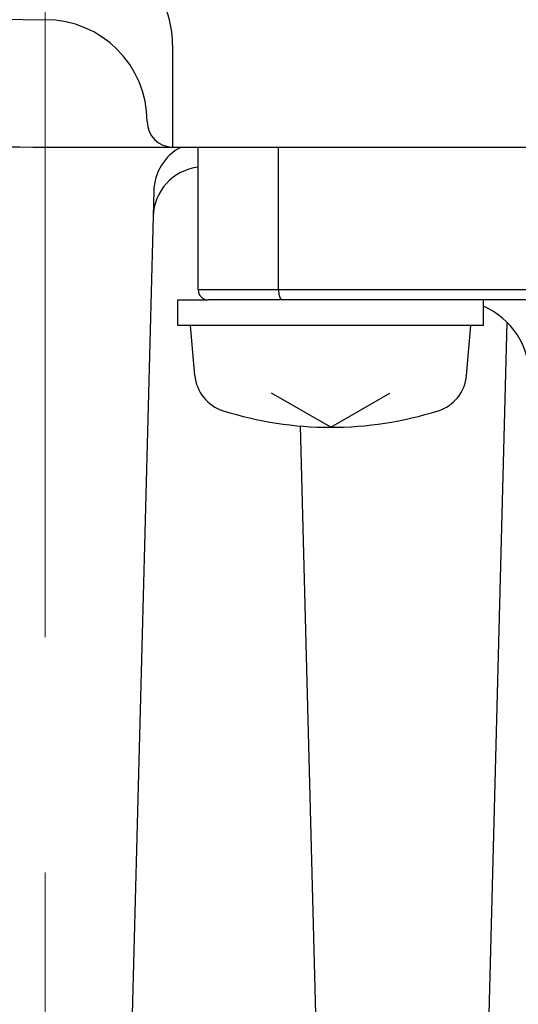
# Model space of a CAD drawing. Header units: millimetres. Extents: x 0 to 1733, y 0 to 1188.
# Tile 56 of 157: x 209.5 to 219.28, y 761.18 to 780.5. Entities that reach past the tile are written whole.
import ezdxf

# ---------------------------------------------------------------- set-up
doc = ezdxf.new("R2010")
doc.units = ezdxf.units.MM
doc.header["$LTSCALE"] = 0.727559
doc.linetypes.add('CENTER', pattern=[50.8, 31.75, -6.35, 6.35, -6.35])
doc.layers.add('NoLayerName_001', color=7, linetype='Continuous')

msp = doc.modelspace()

# ---------------------------------------------------------------- linework, layer by layer
at = {"layer": 'NoLayerName_001', "color": 4, "linetype": 'CENTER', "lineweight": 13}
msp.add_line((210, 657.5), (210, 816.50000009), dxfattribs=at)
at = {"layer": 'NoLayerName_001', "color": 7, "linetype": 'Continuous', "lineweight": 25}
for p, q in [((212.49999994, 780.00312612), (212.49999994, 778.00000105)), ((209.99999974, 778.00000105), (237.99999904, 778.00000105)), ((212.50000002, 778.00000435), (238.49999937, 778.00000435)), ((214.49953488, 778.00000435), (238.49999937, 778.00000435)), ((214.49953499, 778.00000105), (238.50000008, 778.00000105)), ((212.13000925, 777.1402191), (210.99965732, 733.9738208)), ((212.60000032, 775.00000443), (213.20000031, 775.00000443)), ((212.60000032, 774.50000444), (212.60000032, 775.00000443)), ((218.60000081, 774.50000444), (218.60000081, 775.00000443)), ((219.05513288, 774.5661634), (217.99965732, 734.25917795)), ((218.60000017, 774.50000444), (212.60000032, 774.50000444)), ((212.93590523, 773.51810677), (212.85000032, 774.50000444)), ((218.26409526, 773.51810677), (218.35000018, 774.50000444)), ((215.60000025, 772.50000449), (214.43709919, 773.17140573)), ((215.60000025, 772.50000449), (216.7629013, 773.17140573)), ((214.99829295, 772.52591327), (216.00034268, 734.25917795))]:
    msp.add_line(p, q, dxfattribs=at)
at = {"layer": 'NoLayerName_001', "color": 60, "linetype": 'Continuous', "lineweight": 25}
for p, q in [((212.99999974, 778.00000435), (237.99999912, 778.00000435)), ((213.00000031, 778.00000435), (239.44961071, 778.00000435)), ((213.00000031, 775.20000442), (213.00000031, 778.00000435)), ((214.57708857, 775.20000442), (214.57708857, 778.00000435)), ((224.12573597, 775.20000442), (213.00000031, 775.20000442)), ((224.12573597, 775.20000442), (213.00000031, 775.20000442)), ((224.12573597, 775.00000443), (213.20000031, 775.00000443)), ((224.12573597, 775.00000443), (213.20000031, 775.00000443))]:
    msp.add_line(p, q, dxfattribs=at)
at = {"layer": 'NoLayerName_001', "color": 7, "linetype": 'Continuous', "lineweight": 25}
for centre, radius, start, end in [((210, 820), 39.49999901, 318.330134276, 270), ((210.49999999, 780.00312612), 1.99999995, 0, 90.716215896), ((210, 778.50000104), 1.99999995, 0, 90), ((210, 819.99999775), 42, 258.675206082, 270.022712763), ((212.49999994, 778.50000104), 0.49999999, 180, 270), ((213.12966657, 777.11404216), 1, 117.630245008, 178.5), ((213.1165144, 776.61178117), 1, 96.690967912, 178.5), ((213.73286097, 773.58783136), 0.79999998, 185, 252.473221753), ((217.46713953, 773.58783136), 0.79999998, 287.526778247, 355), ((215.60000025, 779.50000431), 6.99999983, 252.473221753, 287.526778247)]:
    msp.add_arc(centre, radius, start, end, dxfattribs=at)
at = {"layer": 'NoLayerName_001', "color": 60, "linetype": 'Continuous', "lineweight": 25}
for centre, radius, start, end in [((213.20000031, 775.20000442), 0.2, 180, 270), ((218.00000019, 773.50000446), 1.49999996, 0, 66.421821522)]:
    msp.add_arc(centre, radius, start, end, dxfattribs=at)
at = {"layer": 'NoLayerName_001', "color": 7, "linetype": 'Continuous', "lineweight": 25}
msp.add_open_spline([(214.57708857, 775.20000442), (214.57709626, 775.19832188), (214.5771003, 775.19495613), (214.57717432, 775.18990725), (214.57728987, 775.18485781), (214.57745492, 775.17980858), (214.57766824, 775.17476032), (214.57793104, 775.16971378), (214.5782439, 775.16466974), (214.57860756, 775.15962893), (214.57902271, 775.15459213), (214.57949006, 775.14956008), (214.58001032, 775.14453355), (214.58058419, 775.13951329), (214.58121237, 775.13450007), (214.58189557, 775.12949463), (214.58263452, 775.12449774), (214.5834298, 775.11951016), (214.58428264, 775.11453277), (214.58519573, 775.10956675), (214.58617149, 775.10461328), (214.58721243, 775.09967356), (214.58832101, 775.09474878), (214.58949975, 775.08984013), (214.59075095, 775.08494892), (214.59207757, 775.08007704), (214.59348497, 775.07522751), (214.59497808, 775.07040362), (214.59656193, 775.06560868), (214.59824151, 775.06084603), (214.60002175, 775.05611917), (214.60190726, 775.05143241), (214.60390945, 775.04679389), (214.60603935, 775.04221281), (214.60830786, 775.03769852), (214.61072617, 775.03326073), (214.61330271, 775.02891061), (214.61605631, 775.02466789), (214.61902362, 775.02057285), (214.62218855, 775.01661855), (214.62454104, 775.01419611), (214.62568817, 775.0129568)], degree=3, knots=[0, 0, 0, 0, 0.00504768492, 0.01009709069, 0.01514790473, 0.0201998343, 0.02525260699, 0.03030597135, 0.03535969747, 0.04041357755, 0.04546742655, 0.05052108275, 0.05557440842, 0.06062729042, 0.06567964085, 0.07073139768, 0.07578252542, 0.08083301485, 0.08588283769, 0.09093195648, 0.09598042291, 0.10102839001, 0.10607611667, 0.11112397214, 0.1161724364, 0.12122166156, 0.12627114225, 0.13132055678, 0.13636988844, 0.14141944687, 0.14646988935, 0.15152165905, 0.15657352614, 0.1616246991, 0.16667553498, 0.17172766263, 0.17678338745, 0.18184002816, 0.18689504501, 0.19195129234, 0.19701748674, 0.19701748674, 0.19701748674, 0.19701748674], dxfattribs=at)

doc.saveas('drawing.dxf')
